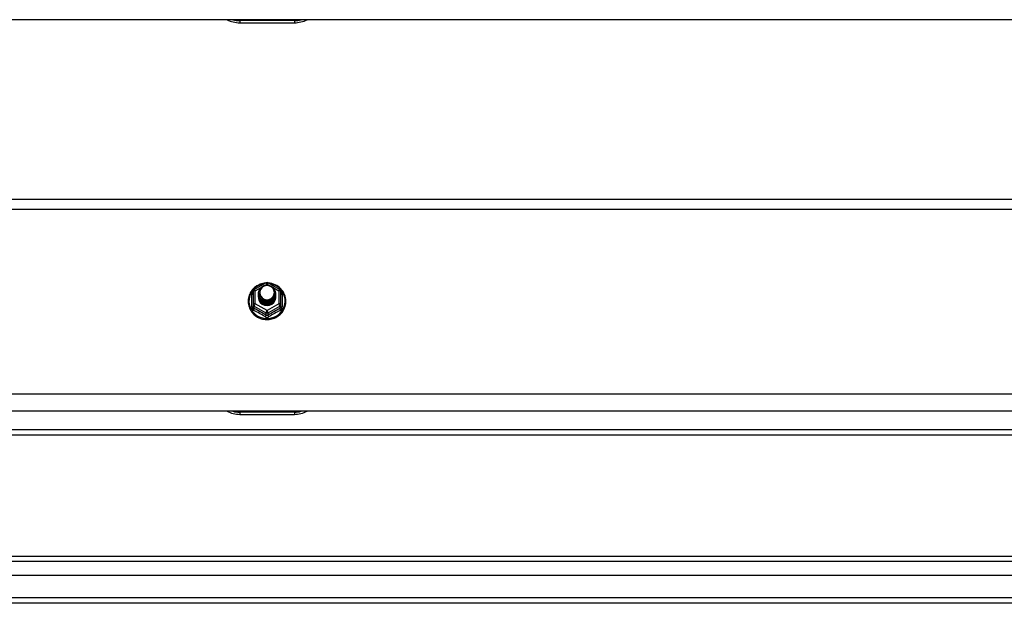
# Model space of a CAD drawing. Header units: inches. Extents: x 96 to 240, y 67 to 108.
# Tile 26 of 33: x 204 to 222, y 68 to 78. Entities that reach past the tile are written whole.
import ezdxf

# ---------------------------------------------------------------- set-up
doc = ezdxf.new("R2010")
doc.units = ezdxf.units.IN
doc.header["$MEASUREMENT"] = 0
doc.layers.add('Visible Edges(ANSI)', color=7, linetype='Continuous', lineweight=25)
doc.layers.add('Visible Tangent Edges(ANSI)', color=7, linetype='Continuous', lineweight=25)

msp = doc.modelspace()

# ---------------------------------------------------------------- linework, layer by layer
at = {"layer": 'Visible Edges(ANSI)'}
for p, q in [((238.608, 78.384), (168.974, 78.384)), ((208.108, 78.328), (209.108, 78.328)), ((168.974, 75.102), (238.608, 75.102)), ((208.374, 73.448), (208.588, 73.568)), ((208.627, 73.568), (208.841, 73.448)), ((208.354, 73.413), (208.354, 73.174)), ((208.454, 73.382), (208.454, 73.383)), ((208.454, 73.37), (208.454, 73.37)), ((208.454, 73.357), (208.454, 73.358)), ((208.454, 73.345), (208.454, 73.345)), ((208.454, 73.332), (208.454, 73.333)), ((208.454, 73.32), (208.454, 73.32)), ((208.761, 73.376), (208.761, 73.377)), ((208.761, 73.364), (208.761, 73.364)), ((208.761, 73.351), (208.761, 73.351)), ((208.761, 73.339), (208.761, 73.339)), ((208.761, 73.326), (208.761, 73.326)), ((208.761, 73.313), (208.761, 73.314)), ((208.862, 73.174), (208.862, 73.413)), ((208.354, 73.174), (208.354, 73.129)), ((208.454, 73.307), (208.454, 73.308)), ((208.59, 73.161), (208.588, 73.152)), ((208.862, 73.129), (208.862, 73.174)), ((238.608, 71.217), (168.974, 71.217)), ((208.108, 71.161), (209.108, 71.161)), ((183.233, 70.784), (233.983, 70.784)), ((169.005, 68.568), (239.211, 68.568)), ((239.399, 68.214), (168.816, 68.214)), ((240.009, 67.702), (168.974, 67.702))]:
    msp.add_line(p, q, dxfattribs=at)
at = {"layer": 'Visible Edges(ANSI)', "flags": 128}
for points in [[(208.582, 73.564), (208.557, 73.561), (208.532, 73.557), (208.508, 73.551), (208.485, 73.543), (208.462, 73.533), (208.439, 73.522), (208.418, 73.51), (208.398, 73.496), (208.378, 73.48), (208.36, 73.464), (208.344, 73.446), (208.328, 73.426), (208.314, 73.406), (208.302, 73.385), (208.291, 73.363), (208.282, 73.341), (208.274, 73.318), (208.269, 73.294), (208.265, 73.27), (208.263, 73.246), (208.263, 73.221), (208.264, 73.197), (208.268, 73.173), (208.273, 73.149), (208.28, 73.126), (208.288, 73.103), (208.299, 73.081), (208.311, 73.06), (208.324, 73.039), (208.339, 73.02), (208.356, 73.002), (208.373, 72.984), (208.392, 72.969), (208.412, 72.954), (208.433, 72.941), (208.455, 72.93), (208.478, 72.92), (208.502, 72.912), (208.526, 72.905), (208.55, 72.9), (208.575, 72.897), (208.6, 72.896), (208.625, 72.896), (208.649, 72.898), (208.674, 72.902), (208.698, 72.907), (208.722, 72.914), (208.745, 72.923), (208.768, 72.934), (208.79, 72.946), (208.81, 72.959), (208.83, 72.974), (208.849, 72.99), (208.866, 73.008), (208.882, 73.027), (208.896, 73.046), (208.909, 73.067), (208.921, 73.089), (208.93, 73.111), (208.938, 73.134), (208.945, 73.158), (208.949, 73.182), (208.952, 73.206), (208.953, 73.23)], [(208.475, 73.309), (208.459, 73.348), (208.454, 73.389), (208.462, 73.43), (208.482, 73.467), (208.512, 73.497), (208.55, 73.518), (208.592, 73.528), (208.636, 73.525), (208.677, 73.511), (208.713, 73.486), (208.74, 73.453), (208.757, 73.413), (208.761, 73.37), (208.753, 73.328), (208.733, 73.29), (208.703, 73.259), (208.666, 73.237), (208.623, 73.226), (208.579, 73.227), (208.538, 73.24), (208.502, 73.264), (208.475, 73.296), (208.459, 73.335), (208.454, 73.376)], [(208.494, 73.284), (208.516, 73.266), (208.543, 73.251), (208.571, 73.243), (208.601, 73.239), (208.631, 73.242), (208.66, 73.25), (208.686, 73.264), (208.71, 73.283), (208.728, 73.306), (208.742, 73.332), (208.75, 73.36), (208.752, 73.389), (208.747, 73.418), (208.736, 73.445), (208.72, 73.47), (208.699, 73.491), (208.674, 73.507), (208.645, 73.517), (208.616, 73.521), (208.586, 73.519), (208.557, 73.511), (208.531, 73.497), (208.509, 73.477), (208.492, 73.454)], [(208.953, 73.23), (208.951, 73.261), (208.947, 73.292), (208.939, 73.323), (208.929, 73.353), (208.916, 73.381), (208.9, 73.408), (208.881, 73.434), (208.86, 73.458), (208.837, 73.48), (208.812, 73.5), (208.786, 73.517), (208.757, 73.532), (208.728, 73.544), (208.697, 73.553), (208.666, 73.56), (208.634, 73.564)], [(208.454, 73.382), (208.454, 73.378), (208.454, 73.373), (208.455, 73.369), (208.455, 73.365), (208.456, 73.36), (208.457, 73.356), (208.458, 73.351), (208.459, 73.347), (208.46, 73.343), (208.461, 73.338), (208.463, 73.334), (208.464, 73.33), (208.466, 73.326), (208.468, 73.322), (208.47, 73.318), (208.472, 73.314), (208.474, 73.31), (208.477, 73.306), (208.479, 73.302), (208.482, 73.298), (208.485, 73.295), (208.488, 73.291), (208.491, 73.288), (208.494, 73.284)], [(208.454, 73.37), (208.455, 73.351), (208.459, 73.332), (208.466, 73.314), (208.475, 73.297), (208.486, 73.281), (208.499, 73.266), (208.514, 73.254), (208.531, 73.243), (208.549, 73.235), (208.568, 73.229), (208.588, 73.226), (208.608, 73.225), (208.628, 73.226), (208.647, 73.23), (208.666, 73.237), (208.684, 73.245), (208.701, 73.257), (208.716, 73.27), (208.729, 73.284), (208.741, 73.301), (208.75, 73.319), (208.756, 73.337), (208.76, 73.356), (208.761, 73.376)], [(208.761, 73.37), (208.761, 73.35), (208.757, 73.33), (208.751, 73.311), (208.743, 73.292), (208.732, 73.275), (208.718, 73.26), (208.703, 73.246), (208.686, 73.234), (208.668, 73.225), (208.648, 73.218), (208.628, 73.214), (208.608, 73.212), (208.587, 73.213), (208.567, 73.217), (208.547, 73.224), (208.529, 73.232), (208.512, 73.243), (208.497, 73.257), (208.484, 73.272), (208.473, 73.288), (208.464, 73.306), (208.458, 73.325), (208.455, 73.344), (208.454, 73.364)], [(208.454, 73.357), (208.455, 73.338), (208.459, 73.319), (208.466, 73.301), (208.475, 73.284), (208.486, 73.268), (208.499, 73.254), (208.514, 73.241), (208.531, 73.231), (208.549, 73.223), (208.568, 73.217), (208.588, 73.213), (208.608, 73.212), (208.628, 73.214), (208.647, 73.218), (208.666, 73.224), (208.684, 73.233), (208.701, 73.244), (208.716, 73.257), (208.729, 73.272), (208.741, 73.288), (208.75, 73.306), (208.756, 73.325), (208.76, 73.344), (208.761, 73.364)], [(208.761, 73.358), (208.761, 73.337), (208.757, 73.317), (208.751, 73.298), (208.743, 73.28), (208.732, 73.263), (208.718, 73.247), (208.703, 73.233), (208.686, 73.222), (208.668, 73.213), (208.648, 73.206), (208.628, 73.201), (208.608, 73.2), (208.587, 73.201), (208.567, 73.205), (208.547, 73.211), (208.529, 73.22), (208.512, 73.231), (208.497, 73.244), (208.484, 73.259), (208.473, 73.276), (208.464, 73.293), (208.458, 73.312), (208.455, 73.332), (208.454, 73.351)], [(208.454, 73.345), (208.455, 73.326), (208.459, 73.307), (208.466, 73.289), (208.475, 73.272), (208.486, 73.256), (208.499, 73.241), (208.514, 73.229), (208.531, 73.218), (208.549, 73.21), (208.568, 73.204), (208.588, 73.2), (208.608, 73.199), (208.628, 73.201), (208.647, 73.205), (208.666, 73.212), (208.684, 73.22), (208.701, 73.231), (208.716, 73.245), (208.729, 73.259), (208.741, 73.276), (208.75, 73.293), (208.756, 73.312), (208.76, 73.331), (208.761, 73.351)], [(208.761, 73.345), (208.761, 73.325), (208.757, 73.305), (208.751, 73.286), (208.743, 73.267), (208.732, 73.25), (208.718, 73.235), (208.703, 73.221), (208.686, 73.209), (208.668, 73.2), (208.648, 73.193), (208.628, 73.189), (208.608, 73.187), (208.587, 73.188), (208.567, 73.192), (208.547, 73.198), (208.529, 73.207), (208.512, 73.218), (208.497, 73.231), (208.484, 73.246), (208.473, 73.263), (208.464, 73.281), (208.458, 73.3), (208.455, 73.319), (208.454, 73.339)], [(208.454, 73.332), (208.455, 73.313), (208.459, 73.294), (208.466, 73.276), (208.475, 73.259), (208.486, 73.243), (208.499, 73.229), (208.514, 73.216), (208.531, 73.206), (208.549, 73.197), (208.568, 73.191), (208.588, 73.188), (208.608, 73.187), (208.628, 73.188), (208.647, 73.192), (208.666, 73.199), (208.684, 73.208), (208.701, 73.219), (208.716, 73.232), (208.729, 73.247), (208.741, 73.263), (208.75, 73.281), (208.756, 73.3), (208.76, 73.319), (208.761, 73.339)], [(208.761, 73.332), (208.761, 73.312), (208.757, 73.292), (208.751, 73.273), (208.743, 73.255), (208.732, 73.238), (208.718, 73.222), (208.703, 73.208), (208.686, 73.197), (208.668, 73.187), (208.648, 73.181), (208.628, 73.176), (208.608, 73.175), (208.587, 73.176), (208.567, 73.18), (208.547, 73.186), (208.529, 73.195), (208.512, 73.206), (208.497, 73.219), (208.484, 73.234), (208.473, 73.25), (208.464, 73.268), (208.458, 73.287), (208.455, 73.307), (208.454, 73.326)], [(208.454, 73.32), (208.455, 73.301), (208.459, 73.282), (208.466, 73.264), (208.475, 73.247), (208.486, 73.231), (208.499, 73.216), (208.514, 73.204), (208.531, 73.193), (208.549, 73.185), (208.568, 73.179), (208.588, 73.175), (208.608, 73.174), (208.628, 73.176), (208.647, 73.18), (208.666, 73.186), (208.684, 73.195), (208.701, 73.206), (208.716, 73.219), (208.729, 73.234), (208.741, 73.251), (208.75, 73.268), (208.756, 73.287), (208.76, 73.306), (208.761, 73.326)], [(208.761, 73.32), (208.761, 73.3), (208.757, 73.28), (208.751, 73.26), (208.743, 73.242), (208.732, 73.225), (208.718, 73.209), (208.703, 73.196), (208.686, 73.184), (208.668, 73.175), (208.648, 73.168), (208.628, 73.164), (208.608, 73.162), (208.587, 73.163), (208.567, 73.167), (208.547, 73.173), (208.529, 73.182), (208.512, 73.193), (208.497, 73.206), (208.484, 73.221), (208.473, 73.238), (208.464, 73.256), (208.458, 73.275), (208.455, 73.294), (208.454, 73.314)], [(208.454, 73.307), (208.455, 73.288), (208.459, 73.269), (208.466, 73.251), (208.475, 73.234), (208.486, 73.218), (208.499, 73.204), (208.514, 73.191), (208.531, 73.181), (208.549, 73.172), (208.568, 73.166), (208.588, 73.163), (208.608, 73.162), (208.628, 73.163), (208.647, 73.167), (208.666, 73.174), (208.684, 73.183), (208.701, 73.194), (208.716, 73.207), (208.729, 73.222), (208.741, 73.238), (208.75, 73.256), (208.756, 73.274), (208.76, 73.294), (208.761, 73.313)], [(208.492, 73.323), (208.491, 73.323), (208.491, 73.322), (208.49, 73.322), (208.489, 73.321), (208.489, 73.32), (208.488, 73.32), (208.487, 73.319), (208.486, 73.319), (208.486, 73.318), (208.485, 73.317), (208.484, 73.317), (208.484, 73.316), (208.483, 73.316), (208.482, 73.315), (208.481, 73.314), (208.481, 73.314), (208.48, 73.313), (208.479, 73.313), (208.479, 73.312), (208.478, 73.311), (208.477, 73.311), (208.476, 73.31), (208.476, 73.31), (208.475, 73.309)], [(208.492, 73.454), (208.491, 73.451), (208.489, 73.449), (208.488, 73.446), (208.487, 73.444), (208.486, 73.441), (208.485, 73.438), (208.484, 73.436), (208.483, 73.433), (208.482, 73.43), (208.482, 73.428), (208.481, 73.425), (208.48, 73.422), (208.48, 73.419), (208.479, 73.417), (208.479, 73.414), (208.479, 73.411), (208.478, 73.408), (208.478, 73.405), (208.478, 73.403), (208.478, 73.4), (208.478, 73.397), (208.478, 73.394), (208.478, 73.391), (208.478, 73.389)], [(208.478, 73.389), (208.478, 73.386), (208.478, 73.383), (208.478, 73.38), (208.478, 73.377), (208.478, 73.375), (208.478, 73.372), (208.478, 73.369), (208.479, 73.366), (208.479, 73.363), (208.479, 73.361), (208.48, 73.358), (208.481, 73.355), (208.481, 73.352), (208.482, 73.35), (208.483, 73.347), (208.483, 73.344), (208.484, 73.342), (208.485, 73.339), (208.486, 73.336), (208.487, 73.334), (208.488, 73.331), (208.49, 73.329), (208.491, 73.326), (208.492, 73.323)], [(208.588, 73.152), (208.58, 73.154), (208.572, 73.155), (208.564, 73.158), (208.556, 73.16), (208.549, 73.163), (208.541, 73.166), (208.534, 73.17), (208.527, 73.174), (208.52, 73.179), (208.513, 73.183), (208.507, 73.188), (208.501, 73.194), (208.496, 73.2), (208.49, 73.206), (208.485, 73.212), (208.48, 73.218), (208.476, 73.225), (208.472, 73.232), (208.469, 73.239), (208.466, 73.246), (208.463, 73.254), (208.461, 73.261), (208.459, 73.269), (208.457, 73.277)]]:
    msp.add_lwpolyline(points, dxfattribs=at)
at = {"layer": 'Visible Edges(ANSI)'}
for centre, radius, start, end in [((208.108, 78.828), 0.5, 242.5014, 270), ((209.108, 78.828), 0.5, 270, 297.4986), ((208.608, 73.533), 0.0394, 60.8255, 119.1745), ((208.393, 73.413), 0.0394, 119.1745, 180), ((208.822, 73.413), 0.0394, 0, 60.8255), ((208.108, 71.661), 0.5, 242.5014, 270), ((209.108, 71.661), 0.5, 270, 297.4986)]:
    msp.add_arc(centre, radius, start, end, dxfattribs=at)
for centre, major_axis, start_param, end_param in [((208.608, 73.389), (0.134, 0), 3.671471, 8.899926), ((208.608, 73.304), (-0.158, 0), 6.032414, 9.675269), ((208.608, 73.384), (0.154, 0), 3.669461, 3.875388)]:
    msp.add_ellipse(centre, major_axis=major_axis, ratio=0.966998, start_param=start_param, end_param=end_param, dxfattribs=at)
at = {"layer": 'Visible Tangent Edges(ANSI)'}
for p, q in [((209.108, 78.367), (208.108, 78.367)), ((208.108, 78.367), (208.108, 78.328)), ((209.108, 78.367), (209.108, 78.328)), ((168.974, 74.916), (238.608, 74.916)), ((208.576, 73.525), (208.608, 73.543)), ((208.608, 73.543), (208.642, 73.524)), ((208.329, 73.126), (208.329, 73.353)), ((208.393, 73.423), (208.491, 73.478)), ((208.393, 73.184), (208.393, 73.423)), ((208.717, 73.482), (208.822, 73.423)), ((208.822, 73.423), (208.822, 73.184)), ((208.886, 73.353), (208.886, 73.126)), ((208.373, 73.141), (208.588, 73.021)), ((208.373, 73.096), (208.373, 73.141)), ((208.608, 73.064), (208.393, 73.184)), ((208.822, 73.184), (208.608, 73.064)), ((208.627, 73.021), (208.842, 73.141)), ((208.842, 73.141), (208.842, 73.096)), ((208.588, 73.021), (208.588, 72.976)), ((208.627, 72.976), (208.627, 73.021)), ((238.608, 71.531), (168.974, 71.531)), ((209.108, 71.2), (208.108, 71.2)), ((208.108, 71.2), (208.108, 71.161)), ((209.108, 71.2), (209.108, 71.161)), ((183.233, 70.883), (233.983, 70.883)), ((239.341, 68.469), (168.875, 68.469)), ((240.009, 67.801), (168.207, 67.801))]:
    msp.add_line(p, q, dxfattribs=at)
at = {"layer": 'Visible Tangent Edges(ANSI)', "flags": 128}
for points in [[(208.354, 73.406), (208.352, 73.404), (208.35, 73.402), (208.348, 73.4), (208.347, 73.398), (208.345, 73.396), (208.343, 73.394), (208.342, 73.392), (208.341, 73.39), (208.339, 73.388), (208.338, 73.386), (208.337, 73.384), (208.336, 73.381), (208.335, 73.379), (208.334, 73.377), (208.333, 73.374), (208.332, 73.372), (208.332, 73.37), (208.331, 73.367), (208.331, 73.365), (208.33, 73.363), (208.33, 73.36), (208.33, 73.358), (208.33, 73.356), (208.329, 73.353)], [(208.886, 73.353), (208.886, 73.356), (208.886, 73.358), (208.885, 73.36), (208.885, 73.363), (208.885, 73.365), (208.884, 73.367), (208.884, 73.37), (208.883, 73.372), (208.882, 73.374), (208.881, 73.377), (208.881, 73.379), (208.88, 73.381), (208.878, 73.384), (208.877, 73.386), (208.876, 73.388), (208.875, 73.39), (208.873, 73.392), (208.872, 73.394), (208.87, 73.396), (208.869, 73.398), (208.867, 73.4), (208.865, 73.402), (208.863, 73.404), (208.862, 73.406)], [(208.329, 73.126), (208.33, 73.123), (208.33, 73.12), (208.33, 73.116), (208.331, 73.113), (208.331, 73.11), (208.332, 73.107), (208.333, 73.104), (208.334, 73.101), (208.335, 73.098), (208.336, 73.095), (208.338, 73.092), (208.34, 73.089), (208.341, 73.086), (208.343, 73.084), (208.345, 73.081), (208.347, 73.079), (208.349, 73.076), (208.351, 73.074), (208.354, 73.072), (208.356, 73.07), (208.359, 73.068), (208.361, 73.067), (208.364, 73.065), (208.367, 73.064)], [(208.373, 73.096), (208.372, 73.097), (208.371, 73.097), (208.369, 73.098), (208.368, 73.099), (208.367, 73.1), (208.365, 73.101), (208.364, 73.102), (208.363, 73.104), (208.362, 73.105), (208.361, 73.106), (208.36, 73.108), (208.359, 73.109), (208.358, 73.11), (208.357, 73.112), (208.357, 73.114), (208.356, 73.115), (208.356, 73.117), (208.355, 73.118), (208.355, 73.12), (208.354, 73.122), (208.354, 73.124), (208.354, 73.125), (208.354, 73.127), (208.354, 73.129)], [(208.627, 72.976), (208.626, 72.975), (208.624, 72.974), (208.623, 72.974), (208.621, 72.973), (208.62, 72.972), (208.618, 72.972), (208.616, 72.971), (208.615, 72.971), (208.613, 72.971), (208.611, 72.97), (208.609, 72.97), (208.608, 72.97), (208.606, 72.97), (208.604, 72.97), (208.603, 72.971), (208.601, 72.971), (208.599, 72.971), (208.597, 72.972), (208.596, 72.972), (208.594, 72.973), (208.593, 72.974), (208.591, 72.974), (208.589, 72.975), (208.588, 72.976)], [(208.862, 73.129), (208.862, 73.127), (208.861, 73.125), (208.861, 73.124), (208.861, 73.122), (208.861, 73.12), (208.86, 73.118), (208.86, 73.117), (208.859, 73.115), (208.859, 73.114), (208.858, 73.112), (208.857, 73.11), (208.856, 73.109), (208.855, 73.108), (208.854, 73.106), (208.853, 73.105), (208.852, 73.104), (208.851, 73.102), (208.85, 73.101), (208.849, 73.1), (208.847, 73.099), (208.846, 73.098), (208.845, 73.097), (208.843, 73.097), (208.842, 73.096)], [(208.848, 73.064), (208.851, 73.065), (208.854, 73.067), (208.857, 73.068), (208.859, 73.07), (208.862, 73.072), (208.864, 73.074), (208.866, 73.076), (208.868, 73.079), (208.87, 73.081), (208.872, 73.084), (208.874, 73.086), (208.876, 73.089), (208.877, 73.092), (208.879, 73.095), (208.88, 73.098), (208.881, 73.101), (208.882, 73.104), (208.883, 73.107), (208.884, 73.11), (208.885, 73.113), (208.885, 73.116), (208.886, 73.12), (208.886, 73.123), (208.886, 73.126)], [(208.57, 72.95), (208.573, 72.948), (208.576, 72.947), (208.579, 72.945), (208.582, 72.944), (208.585, 72.943), (208.588, 72.942), (208.591, 72.941), (208.595, 72.941), (208.598, 72.94), (208.601, 72.94), (208.604, 72.939), (208.608, 72.939), (208.611, 72.939), (208.614, 72.94), (208.617, 72.94), (208.621, 72.941), (208.624, 72.941), (208.627, 72.942), (208.63, 72.943), (208.633, 72.944), (208.636, 72.945), (208.639, 72.947), (208.642, 72.948), (208.645, 72.95)]]:
    msp.add_lwpolyline(points, dxfattribs=at)
at = {"layer": 'Visible Tangent Edges(ANSI)'}
for centre, start, end in [((208.108, 78.836), 254.5326, 270), ((209.108, 78.836), 270, 285.4674), ((208.108, 71.669), 254.5326, 270), ((209.108, 71.669), 270, 285.4674)]:
    msp.add_arc(centre, 0.469, start, end, dxfattribs=at)
for centre, major_axis, ratio, start_param, end_param in [((208.608, 73.236), (0.331, 0), 0.966998, 1.708073, 7.716705), ((208.608, 73.533), (-0.0192, 0.0344), 0.127392, 4.936728, 6.283185), ((208.608, 73.533), (0.0192, 0.0344), 0.127392, 0, 1.346458), ((208.314, 73.369), (0.0394, 0), 0.420933, 5.107073, 6.283185), ((208.393, 73.413), (-0.0394, 0), 0.254784, 4.712389, 6.283185), ((208.393, 73.413), (-0.0192, 0.0344), 0.127392, 4.936728, 6.283185), ((208.822, 73.413), (0.0192, 0.0344), 0.127392, 0, 1.346458), ((208.822, 73.413), (0.0394, 0), 0.254784, 0, 1.570796), ((208.901, 73.369), (-0.0394, 0), 0.420933, 0, 1.176113), ((208.393, 73.174), (-0.0394, 0), 0.254784, 4.712389, 6.283185), ((208.393, 73.174), (-0.0394, 0), 0.966998, 0, 1.047198), ((208.393, 73.174), (-0.0192, -0.0344), 0.127392, 4.48805, 6.058847), ((208.822, 73.174), (0.0394, 0), 0.254784, 0, 1.570796), ((208.822, 73.174), (0.0192, -0.0344), 0.127392, 0.224339, 1.795135), ((208.822, 73.174), (0.0394, 0), 0.966998, 5.235988, 6.283185), ((208.314, 73.129), (0.0394, 0), 0.080687, 5.107073, 6.283185), ((208.354, 73.063), (0.0178, 0.0351), 0.295528, 4.874003, 6.050115), ((208.469, 72.839), (0.573, -0.342), 0.220649, 1.524932, 1.878631), ((208.481, 72.86), (-0.605, 0.361), 0.220649, 4.666525, 5.020223), ((208.568, 72.943), (0.0205, 0.0336), 0.044718, 0.222707, 1.398819), ((208.608, 73.054), (-0.0192, -0.0344), 0.127392, 4.48805, 6.058847), ((208.608, 73.054), (0.0394, 0), 0.966998, 4.18879, 5.235988), ((208.608, 73.054), (0.0192, -0.0344), 0.127392, 0.224339, 1.795135), ((208.735, 72.86), (-0.605, -0.361), 0.220649, 4.404555, 4.758253), ((208.647, 72.943), (-0.0205, 0.0336), 0.044718, 4.884366, 6.060479), ((208.747, 72.839), (0.573, 0.342), 0.220649, 1.262962, 1.61666), ((208.862, 73.063), (-0.0178, 0.0351), 0.295528, 0.23307, 1.409183), ((208.901, 73.129), (-0.0394, 0), 0.080687, 0, 1.176113)]:
    msp.add_ellipse(centre, major_axis=major_axis, ratio=ratio, start_param=start_param, end_param=end_param, dxfattribs=at)

doc.saveas('drawing.dxf')
